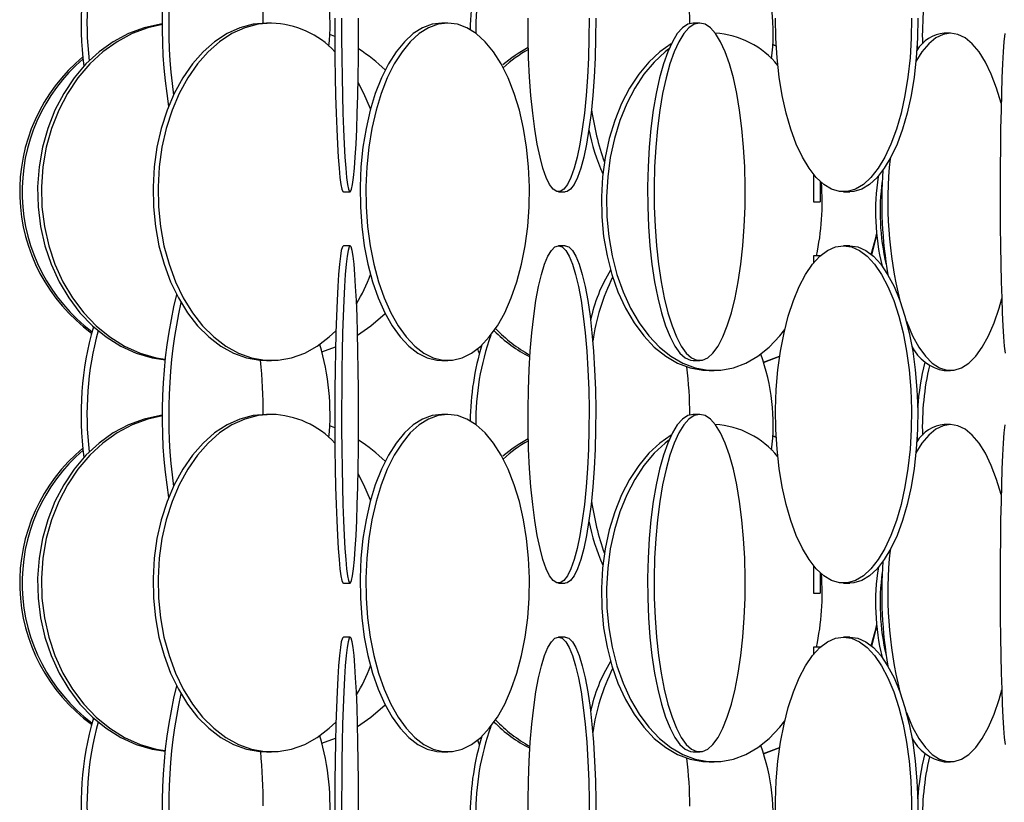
# Model space of a CAD drawing. Header units: millimetres. Extents: x 689 to 2936, y 194 to 2979.
# Tile 26 of 44: x 2384 to 2530, y 1389 to 1505. Entities that reach past the tile are written whole.
import ezdxf

# ---------------------------------------------------------------- set-up
doc = ezdxf.new("R2010")
doc.units = ezdxf.units.MM

msp = doc.modelspace()

# ---------------------------------------------------------------- linework, layer by layer
at = {"color": 7, "linetype": 'Continuous', "lineweight": 25}
for p, q in [((2421.49, 1504.49), (2420.75, 1504.49)), ((2447.61, 1504.49), (2446.74, 1504.49)), ((2484.97, 1504.49), (2484.01, 1504.49)), ((2430.88, 1502.5), (2430.13, 1502.8)), ((2522.16, 1502.99), (2521.23, 1502.99)), ((2496.32, 1501.09), (2495.82, 1501.29)), ((2496.32, 1501.06), (2495.82, 1501.27)), ((2517.2, 1501.1), (2517.22, 1500.52)), ((2501.83, 1482.08), (2501.83, 1477.99)), ((2502.83, 1481.01), (2502.83, 1477.99)), ((2432.14, 1479.49), (2433.14, 1479.49)), ((2464.04, 1479.49), (2465.03, 1479.49)), ((2506.3, 1479.49), (2507.22, 1479.49)), ((2501.83, 1477.99), (2502.83, 1477.99)), ((2433.14, 1471.49), (2432.14, 1471.49)), ((2465.03, 1471.49), (2464.04, 1471.49)), ((2507.22, 1471.49), (2506.3, 1471.49)), ((2502.83, 1469.99), (2501.83, 1469.99)), ((2501.83, 1469.99), (2501.83, 1468.9)), ((2502.83, 1469.99), (2502.83, 1469.96)), ((2428.96, 1455.75), (2430.98, 1456.52)), ((2420.75, 1454.49), (2421.49, 1454.49)), ((2446.74, 1454.49), (2447.61, 1454.49)), ((2484.01, 1454.49), (2484.97, 1454.49)), ((2494.44, 1454.19), (2496.84, 1455.11)), ((2486.37, 1452.99), (2487.14, 1452.99)), ((2521.23, 1452.99), (2522.16, 1452.99)), ((2421.49, 1446.49), (2420.75, 1446.49)), ((2447.61, 1446.49), (2446.74, 1446.49)), ((2484.97, 1446.49), (2484.01, 1446.49)), ((2430.88, 1444.5), (2430.13, 1444.8)), ((2522.16, 1444.99), (2521.23, 1444.99)), ((2496.32, 1443.09), (2495.82, 1443.29)), ((2496.32, 1443.06), (2495.82, 1443.27)), ((2517.2, 1443.1), (2517.22, 1442.52)), ((2501.83, 1424.08), (2501.83, 1419.99)), ((2502.83, 1423.01), (2502.83, 1419.99)), ((2432.14, 1421.49), (2433.14, 1421.49)), ((2464.04, 1421.49), (2465.03, 1421.49)), ((2506.3, 1421.49), (2507.22, 1421.49)), ((2501.83, 1419.99), (2502.83, 1419.99)), ((2433.14, 1413.49), (2432.14, 1413.49)), ((2465.03, 1413.49), (2464.04, 1413.49)), ((2507.22, 1413.49), (2506.3, 1413.49)), ((2502.83, 1411.99), (2501.83, 1411.99)), ((2501.83, 1411.99), (2501.83, 1410.9)), ((2502.83, 1411.99), (2502.83, 1411.96)), ((2428.96, 1397.75), (2430.98, 1398.52)), ((2494.44, 1396.19), (2496.84, 1397.11)), ((2420.75, 1396.49), (2421.49, 1396.49)), ((2446.74, 1396.49), (2447.61, 1396.49)), ((2484.01, 1396.49), (2484.97, 1396.49)), ((2486.37, 1394.99), (2487.14, 1394.99)), ((2521.23, 1394.99), (2522.16, 1394.99))]:
    msp.add_line(p, q, dxfattribs=at)
at = {"color": 7, "linetype": 'Continuous', "lineweight": 25, "flags": 128}
for points in [[(2430.88, 1505.23), (2430.88, 1502.27), (2430.9, 1499.34), (2430.94, 1496.48), (2431, 1493.74), (2431.07, 1491.14), (2431.16, 1488.74), (2431.26, 1486.55), (2431.37, 1484.62), (2431.5, 1482.96), (2431.63, 1481.61), (2431.77, 1480.58), (2431.92, 1479.88), (2432.07, 1479.53), (2432.14, 1479.49)], [(2431.88, 1505.23), (2431.88, 1502.27), (2431.9, 1499.34), (2431.94, 1496.48), (2432, 1493.74), (2432.07, 1491.14), (2432.16, 1488.74), (2432.26, 1486.55), (2432.37, 1484.62), (2432.5, 1482.96), (2432.63, 1481.61), (2432.77, 1480.58), (2432.92, 1479.88), (2433.06, 1479.53), (2433.21, 1479.53), (2433.36, 1479.88), (2433.51, 1480.58), (2433.65, 1481.61), (2433.78, 1482.96), (2433.91, 1484.62), (2434.02, 1486.55), (2434.12, 1488.74), (2434.21, 1491.14), (2434.28, 1493.74), (2434.34, 1496.48), (2434.37, 1499.34), (2434.4, 1502.27), (2434.4, 1505.23)], [(2468.57, 1505.23), (2468.56, 1502.27), (2468.48, 1499.34), (2468.33, 1496.48), (2468.13, 1493.74), (2467.87, 1491.14), (2467.56, 1488.74), (2467.2, 1486.55), (2466.79, 1484.62), (2466.35, 1482.96), (2465.87, 1481.61), (2465.37, 1480.58), (2464.85, 1479.88), (2464.31, 1479.53), (2463.78, 1479.53), (2463.24, 1479.88), (2462.72, 1480.58), (2462.22, 1481.61), (2461.74, 1482.96), (2461.3, 1484.62), (2460.89, 1486.55), (2460.53, 1488.74), (2460.22, 1491.14), (2459.96, 1493.74), (2459.75, 1496.48), (2459.61, 1499.34), (2459.53, 1502.27), (2459.52, 1505.23)], [(2469.55, 1505.23), (2469.54, 1502.27), (2469.46, 1499.34), (2469.32, 1496.48), (2469.12, 1493.74), (2468.86, 1491.14), (2468.54, 1488.74), (2468.18, 1486.55), (2467.78, 1484.62), (2467.33, 1482.96), (2466.85, 1481.61), (2466.35, 1480.58), (2465.83, 1479.88), (2465.3, 1479.53), (2465.03, 1479.49)], [(2516.37, 1505.23), (2516.34, 1502.27), (2516.16, 1499.34), (2515.85, 1496.48), (2515.4, 1493.74), (2514.82, 1491.14), (2514.13, 1488.74), (2513.32, 1486.55), (2512.41, 1484.62), (2511.42, 1482.96), (2510.36, 1481.61), (2509.24, 1480.58), (2508.08, 1479.88), (2506.9, 1479.53), (2505.7, 1479.53), (2504.52, 1479.88), (2503.36, 1480.58), (2502.24, 1481.61), (2501.18, 1482.96), (2500.19, 1484.62), (2499.28, 1486.55), (2498.48, 1488.74), (2497.78, 1491.14), (2497.2, 1493.74), (2496.75, 1496.48), (2496.44, 1499.34), (2496.26, 1502.27), (2496.23, 1505.23)], [(2517.29, 1505.23), (2517.25, 1502.27), (2517.08, 1499.34), (2516.76, 1496.48), (2516.31, 1493.74), (2515.74, 1491.14), (2515.04, 1488.74), (2514.23, 1486.55), (2513.33, 1484.62), (2512.34, 1482.96), (2511.28, 1481.61), (2510.16, 1480.58), (2509, 1479.88), (2507.81, 1479.53), (2507.22, 1479.49)], [(2405.32, 1504.35), (2405.01, 1504.31), (2402.61, 1503.79), (2400.27, 1502.92), (2398.03, 1501.73), (2395.92, 1500.22), (2393.98, 1498.43), (2392.22, 1496.36), (2390.68, 1494.06), (2389.37, 1491.56), (2388.32, 1488.88), (2387.54, 1486.08), (2387.03, 1483.18), (2386.81, 1480.23), (2386.89, 1477.27), (2387.25, 1474.34), (2387.89, 1471.48), (2388.81, 1468.74), (2389.99, 1466.14), (2391.42, 1463.74), (2393.07, 1461.55), (2394.93, 1459.62), (2396.95, 1457.96), (2399.13, 1456.61), (2401.42, 1455.58), (2403.8, 1454.88), (2405.7, 1454.58)], [(2405.32, 1504.27), (2403.17, 1503.79), (2400.83, 1502.92), (2398.59, 1501.73), (2396.48, 1500.22), (2394.54, 1498.43), (2392.78, 1496.36), (2391.24, 1494.06), (2389.94, 1491.56), (2388.88, 1488.88), (2388.1, 1486.08), (2387.6, 1483.18), (2387.38, 1480.23), (2387.45, 1477.27), (2387.81, 1474.34), (2388.46, 1471.48), (2389.38, 1468.74), (2390.56, 1466.14), (2391.98, 1463.74), (2393.64, 1461.55), (2395.49, 1459.62), (2397.52, 1457.96), (2399.7, 1456.61), (2401.99, 1455.58), (2404.37, 1454.88), (2405.7, 1454.65)], [(2420.75, 1504.49), (2418.76, 1504.31), (2416.8, 1503.79), (2414.89, 1502.92), (2413.06, 1501.73), (2411.34, 1500.22), (2409.76, 1498.43), (2408.33, 1496.36), (2407.07, 1494.06), (2406, 1491.56), (2405.15, 1488.88), (2404.51, 1486.08), (2404.1, 1483.18), (2403.92, 1480.23), (2403.98, 1477.27), (2404.27, 1474.34), (2404.8, 1471.48), (2405.55, 1468.74), (2406.51, 1466.14), (2407.68, 1463.74), (2409.02, 1461.55), (2410.53, 1459.62), (2412.19, 1457.96), (2413.96, 1456.61), (2415.84, 1455.58), (2417.78, 1454.88), (2419.76, 1454.53), (2420.75, 1454.49)], [(2421.49, 1504.49), (2419.5, 1504.31), (2417.54, 1503.79), (2415.63, 1502.92), (2413.8, 1501.73), (2412.08, 1500.22), (2410.5, 1498.43), (2409.07, 1496.36), (2407.81, 1494.06), (2406.74, 1491.56), (2405.88, 1488.88), (2405.25, 1486.08), (2404.83, 1483.18), (2404.66, 1480.23), (2404.72, 1477.27), (2405.01, 1474.34), (2405.54, 1471.48), (2406.29, 1468.74), (2407.25, 1466.14), (2408.41, 1463.74), (2409.76, 1461.55), (2411.27, 1459.62), (2412.93, 1457.96), (2414.7, 1456.61), (2416.57, 1455.58), (2418.51, 1454.88), (2420.5, 1454.53), (2422.49, 1454.53), (2424.47, 1454.88), (2426.41, 1455.58), (2428.28, 1456.61), (2430.06, 1457.96), (2431.04, 1458.89)], [(2446.74, 1504.49), (2445.3, 1504.31), (2443.89, 1503.79), (2442.51, 1502.92), (2441.2, 1501.73), (2439.96, 1500.22), (2438.82, 1498.43), (2437.79, 1496.36), (2436.88, 1494.06), (2436.12, 1491.56), (2435.5, 1488.88), (2435.04, 1486.08), (2434.74, 1483.18), (2434.61, 1480.23), (2434.66, 1477.27), (2434.87, 1474.34), (2435.25, 1471.48), (2435.79, 1468.74), (2436.48, 1466.14), (2437.32, 1463.74), (2438.29, 1461.55), (2439.38, 1459.62), (2440.57, 1457.96), (2441.85, 1456.61), (2443.2, 1455.58), (2444.59, 1454.88), (2446.02, 1454.53), (2446.74, 1454.49)], [(2447.61, 1504.49), (2446.18, 1504.31), (2444.76, 1503.79), (2443.39, 1502.92), (2442.07, 1501.73), (2440.84, 1500.22), (2439.69, 1498.43), (2438.66, 1496.36), (2437.76, 1494.06), (2436.99, 1491.56), (2436.37, 1488.88), (2435.91, 1486.08), (2435.62, 1483.18), (2435.49, 1480.23), (2435.53, 1477.27), (2435.74, 1474.34), (2436.12, 1471.48), (2436.66, 1468.74), (2437.36, 1466.14), (2438.19, 1463.74), (2439.16, 1461.55), (2440.25, 1459.62), (2441.44, 1457.96), (2442.72, 1456.61), (2444.07, 1455.58), (2445.47, 1454.88), (2446.89, 1454.53), (2448.33, 1454.53), (2449.76, 1454.88), (2451.16, 1455.58), (2452.5, 1456.61), (2453.78, 1457.96), (2454.97, 1459.62), (2456.06, 1461.55), (2457.03, 1463.74), (2457.87, 1466.14), (2458.56, 1468.74), (2459.1, 1471.48), (2459.48, 1474.34), (2459.69, 1477.27), (2459.74, 1480.23), (2459.61, 1483.18), (2459.31, 1486.08), (2458.85, 1488.88), (2458.24, 1491.56), (2457.47, 1494.06), (2456.56, 1496.36), (2455.53, 1498.43), (2454.39, 1500.22), (2453.15, 1501.73), (2451.84, 1502.92), (2450.46, 1503.79), (2449.05, 1504.31), (2447.61, 1504.49)], [(2484.01, 1504.49), (2483.21, 1504.31), (2482.42, 1503.79), (2481.65, 1502.92), (2480.92, 1501.73), (2480.23, 1500.22), (2479.59, 1498.43), (2479.02, 1496.36), (2478.51, 1494.06), (2478.08, 1491.56), (2477.74, 1488.88), (2477.48, 1486.08), (2477.32, 1483.18), (2477.25, 1480.23), (2477.27, 1477.27), (2477.39, 1474.34), (2477.6, 1471.48), (2477.9, 1468.74), (2478.29, 1466.14), (2478.76, 1463.74), (2479.3, 1461.55), (2479.9, 1459.62), (2480.57, 1457.96), (2481.28, 1456.61), (2482.03, 1455.58), (2482.81, 1454.88), (2483.61, 1454.53), (2484.01, 1454.49)], [(2484.97, 1504.49), (2484.17, 1504.31), (2483.38, 1503.79), (2482.61, 1502.92), (2481.88, 1501.73), (2481.19, 1500.22), (2480.55, 1498.43), (2479.98, 1496.36), (2479.47, 1494.06), (2479.05, 1491.56), (2478.7, 1488.88), (2478.45, 1486.08), (2478.28, 1483.18), (2478.21, 1480.23), (2478.23, 1477.27), (2478.35, 1474.34), (2478.56, 1471.48), (2478.86, 1468.74), (2479.25, 1466.14), (2479.72, 1463.74), (2480.26, 1461.55), (2480.87, 1459.62), (2481.53, 1457.96), (2482.24, 1456.61), (2482.99, 1455.58), (2483.77, 1454.88), (2484.57, 1454.53), (2485.37, 1454.53), (2486.16, 1454.88), (2486.94, 1455.58), (2487.69, 1456.61), (2488.41, 1457.96), (2489.07, 1459.62), (2489.68, 1461.55), (2490.22, 1463.74), (2490.69, 1466.14), (2491.07, 1468.74), (2491.37, 1471.48), (2491.58, 1474.34), (2491.7, 1477.27), (2491.73, 1480.23), (2491.66, 1483.18), (2491.49, 1486.08), (2491.23, 1488.88), (2490.89, 1491.56), (2490.46, 1494.06), (2489.96, 1496.36), (2489.38, 1498.43), (2488.75, 1500.22), (2488.06, 1501.73), (2487.32, 1502.92), (2486.56, 1503.79), (2485.77, 1504.31), (2484.97, 1504.49)], [(2522.16, 1502.99), (2521.07, 1502.81), (2519.99, 1502.29), (2518.94, 1501.42), (2517.93, 1500.23), (2517.03, 1498.8)], [(2529.67, 1492.62), (2529, 1494.86), (2528.21, 1496.93), (2527.34, 1498.72), (2526.39, 1500.23), (2525.39, 1501.42), (2524.34, 1502.29), (2523.26, 1502.81), (2522.16, 1502.99)], [(2530.19, 1502.92), (2530.08, 1501.73), (2529.97, 1500.22), (2529.88, 1498.43), (2529.79, 1496.36), (2529.71, 1494.06), (2529.65, 1491.56), (2529.59, 1488.88), (2529.56, 1486.08), (2529.53, 1483.18), (2529.52, 1480.23), (2529.52, 1477.27), (2529.54, 1474.34), (2529.57, 1471.48), (2529.62, 1468.74), (2529.68, 1466.14), (2529.75, 1463.74), (2529.83, 1461.55), (2529.92, 1459.62), (2530.02, 1457.96), (2530.13, 1456.61), (2530.25, 1455.58)], [(2480.74, 1501.39), (2479.07, 1500.23), (2477.44, 1498.72), (2475.94, 1496.93), (2474.58, 1494.86), (2473.38, 1492.56), (2472.37, 1490.06), (2471.56, 1487.38), (2470.95, 1484.58), (2470.56, 1481.68), (2470.39, 1478.73), (2470.45, 1475.77), (2470.73, 1472.84), (2471.23, 1469.98), (2471.94, 1467.24), (2472.85, 1464.64), (2473.96, 1462.24), (2475.24, 1460.05), (2476.67, 1458.12), (2478.24, 1456.46), (2479.93, 1455.11), (2481.7, 1454.08), (2483.54, 1453.38), (2485.42, 1453.03), (2486.37, 1452.99)], [(2480.41, 1500.67), (2479.84, 1500.23), (2478.21, 1498.72), (2476.7, 1496.93), (2475.35, 1494.86), (2474.15, 1492.56), (2473.14, 1490.06), (2472.33, 1487.38), (2471.72, 1484.58), (2471.33, 1481.68), (2471.16, 1478.73), (2471.22, 1475.77), (2471.5, 1472.84), (2472, 1469.98), (2472.71, 1467.24), (2473.62, 1464.64), (2474.73, 1462.24), (2476.01, 1460.05), (2477.44, 1458.12), (2479.01, 1456.46), (2480.7, 1455.11), (2482.47, 1454.08), (2484.31, 1453.38), (2486.19, 1453.03), (2488.09, 1453.03), (2489.97, 1453.38), (2491.81, 1454.08), (2493.59, 1455.11), (2495.27, 1456.46), (2496.84, 1458.12), (2497.59, 1459.07)], [(2436.17, 1491.76), (2435.18, 1494.06), (2434.32, 1495.69)], [(2511.42, 1481.52), (2511.4, 1481.68), (2511.39, 1481.73)], [(2510.42, 1470.19), (2511.13, 1472.84), (2511.21, 1473.19)], [(2510.48, 1470.14), (2511.2, 1472.84), (2511.23, 1472.97)], [(2432.14, 1471.49), (2431.99, 1471.31), (2431.84, 1470.79), (2431.7, 1469.92), (2431.56, 1468.73), (2431.43, 1467.22), (2431.32, 1465.43), (2431.21, 1463.36), (2431.11, 1461.06), (2431.03, 1458.56), (2430.97, 1455.88), (2430.92, 1453.08), (2430.89, 1450.18), (2430.88, 1447.23), (2430.88, 1444.27), (2430.9, 1441.34), (2430.94, 1438.48), (2431, 1435.74), (2431.07, 1433.14), (2431.16, 1430.74), (2431.26, 1428.55), (2431.37, 1426.62), (2431.5, 1424.96), (2431.63, 1423.61), (2431.77, 1422.58), (2431.92, 1421.88), (2432.07, 1421.53), (2432.14, 1421.49)], [(2433.14, 1471.49), (2432.99, 1471.31), (2432.84, 1470.79), (2432.7, 1469.92), (2432.56, 1468.73), (2432.43, 1467.22), (2432.31, 1465.43), (2432.21, 1463.36), (2432.11, 1461.06), (2432.03, 1458.56), (2431.97, 1455.88), (2431.92, 1453.08), (2431.89, 1450.18), (2431.88, 1447.23), (2431.88, 1444.27), (2431.9, 1441.34), (2431.94, 1438.48), (2432, 1435.74), (2432.07, 1433.14), (2432.16, 1430.74), (2432.26, 1428.55), (2432.37, 1426.62), (2432.5, 1424.96), (2432.63, 1423.61), (2432.77, 1422.58), (2432.92, 1421.88), (2433.06, 1421.53), (2433.21, 1421.53), (2433.36, 1421.88), (2433.51, 1422.58), (2433.65, 1423.61), (2433.78, 1424.96), (2433.91, 1426.62), (2434.02, 1428.55), (2434.12, 1430.74), (2434.21, 1433.14), (2434.28, 1435.74), (2434.34, 1438.48), (2434.37, 1441.34), (2434.4, 1444.27), (2434.4, 1447.23), (2434.39, 1450.18), (2434.36, 1453.08), (2434.31, 1455.88), (2434.24, 1458.56), (2434.17, 1461.06), (2434.07, 1463.36), (2433.96, 1465.43), (2433.84, 1467.22), (2433.72, 1468.73), (2433.58, 1469.92), (2433.44, 1470.79), (2433.29, 1471.31), (2433.14, 1471.49)], [(2464.04, 1471.49), (2464.58, 1471.31), (2465.11, 1470.79), (2465.62, 1469.92), (2466.11, 1468.73), (2466.57, 1467.22), (2467, 1465.43), (2467.39, 1463.36), (2467.72, 1461.06), (2468.01, 1458.56), (2468.24, 1455.88), (2468.41, 1453.08), (2468.52, 1450.18), (2468.57, 1447.23), (2468.56, 1444.27), (2468.48, 1441.34), (2468.33, 1438.48), (2468.13, 1435.74), (2467.87, 1433.14), (2467.56, 1430.74), (2467.2, 1428.55), (2466.79, 1426.62), (2466.35, 1424.96), (2465.87, 1423.61), (2465.37, 1422.58), (2464.85, 1421.88), (2464.31, 1421.53), (2463.78, 1421.53), (2463.24, 1421.88), (2462.72, 1422.58), (2462.22, 1423.61), (2461.74, 1424.96), (2461.3, 1426.62), (2460.89, 1428.55), (2460.53, 1430.74), (2460.22, 1433.14), (2459.96, 1435.74), (2459.75, 1438.48), (2459.61, 1441.34), (2459.53, 1444.27), (2459.52, 1447.23), (2459.57, 1450.18), (2459.68, 1453.08), (2459.85, 1455.88), (2460.08, 1458.56), (2460.36, 1461.06), (2460.7, 1463.36), (2461.09, 1465.43), (2461.51, 1467.22), (2461.98, 1468.73), (2462.47, 1469.92), (2462.98, 1470.79), (2463.51, 1471.31), (2464.04, 1471.49)], [(2465.03, 1471.49), (2465.56, 1471.31), (2466.09, 1470.79), (2466.61, 1469.92), (2467.1, 1468.73), (2467.56, 1467.22), (2467.98, 1465.43), (2468.37, 1463.36), (2468.71, 1461.06), (2468.99, 1458.56), (2469.22, 1455.88), (2469.4, 1453.08), (2469.51, 1450.18), (2469.55, 1447.23), (2469.54, 1444.27), (2469.46, 1441.34), (2469.32, 1438.48), (2469.12, 1435.74), (2468.86, 1433.14), (2468.54, 1430.74), (2468.18, 1428.55), (2467.78, 1426.62), (2467.33, 1424.96), (2466.85, 1423.61), (2466.35, 1422.58), (2465.83, 1421.88), (2465.3, 1421.53), (2465.03, 1421.49)], [(2506.3, 1471.49), (2507.49, 1471.31), (2508.67, 1470.79), (2509.81, 1469.92), (2510.9, 1468.73), (2511.93, 1467.22), (2512.88, 1465.43), (2513.74, 1463.36), (2514.49, 1461.06), (2515.12, 1458.56), (2515.64, 1455.88), (2516.02, 1453.08), (2516.27, 1450.18), (2516.37, 1447.23), (2516.34, 1444.27), (2516.16, 1441.34), (2515.85, 1438.48), (2515.4, 1435.74), (2514.82, 1433.14), (2514.13, 1430.74), (2513.32, 1428.55), (2512.41, 1426.62), (2511.42, 1424.96), (2510.36, 1423.61), (2509.24, 1422.58), (2508.08, 1421.88), (2506.9, 1421.53), (2505.7, 1421.53), (2504.52, 1421.88), (2503.36, 1422.58), (2502.24, 1423.61), (2501.18, 1424.96), (2500.19, 1426.62), (2499.28, 1428.55), (2498.48, 1430.74), (2497.78, 1433.14), (2497.2, 1435.74), (2496.75, 1438.48), (2496.44, 1441.34), (2496.26, 1444.27), (2496.23, 1447.23), (2496.33, 1450.18), (2496.58, 1453.08), (2496.96, 1455.88), (2497.48, 1458.56), (2498.11, 1461.06), (2498.87, 1463.36), (2499.72, 1465.43), (2500.67, 1467.22), (2501.7, 1468.73), (2502.79, 1469.92), (2503.93, 1470.79), (2505.11, 1471.31), (2506.3, 1471.49)], [(2507.22, 1471.49), (2508.41, 1471.31), (2509.58, 1470.79), (2510.72, 1469.92), (2511.82, 1468.73), (2512.84, 1467.22), (2513.79, 1465.43), (2514.65, 1463.36), (2515.4, 1461.06), (2516.04, 1458.56), (2516.55, 1455.88), (2516.94, 1453.08), (2517.18, 1450.18), (2517.29, 1447.23), (2517.25, 1444.27), (2517.08, 1441.34), (2516.76, 1438.48), (2516.31, 1435.74), (2515.74, 1433.14), (2515.04, 1430.74), (2514.23, 1428.55), (2513.33, 1426.62), (2512.34, 1424.96), (2511.28, 1423.61), (2510.16, 1422.58), (2509, 1421.88), (2507.81, 1421.53), (2507.22, 1421.49)], [(2515.62, 1460.29), (2515.71, 1460.05), (2516.54, 1458.12), (2517.45, 1456.46), (2518.43, 1455.11), (2519.46, 1454.08), (2520.52, 1453.38), (2521.61, 1453.03), (2522.71, 1453.03), (2523.8, 1453.38), (2524.87, 1454.08), (2525.9, 1455.11), (2526.87, 1456.46), (2527.78, 1458.12), (2528.62, 1460.05), (2529.36, 1462.24), (2529.75, 1463.65)], [(2434.25, 1458.24), (2436.23, 1459.62), (2438.34, 1461.45)], [(2452.31, 1455.49), (2452.18, 1455.88), (2452.06, 1456.23)], [(2494.44, 1454.21), (2496.78, 1455.11), (2496.85, 1455.14)], [(2405.32, 1446.35), (2405.01, 1446.31), (2402.61, 1445.79), (2400.27, 1444.92), (2398.03, 1443.73), (2395.92, 1442.22), (2393.98, 1440.43), (2392.22, 1438.36), (2390.68, 1436.06), (2389.37, 1433.56), (2388.32, 1430.88), (2387.54, 1428.08), (2387.03, 1425.18), (2386.81, 1422.23), (2386.89, 1419.27), (2387.25, 1416.34), (2387.89, 1413.48), (2388.81, 1410.74), (2389.99, 1408.14), (2391.42, 1405.74), (2393.07, 1403.55), (2394.93, 1401.62), (2396.95, 1399.96), (2399.13, 1398.61), (2401.42, 1397.58), (2403.8, 1396.88), (2405.7, 1396.58)], [(2405.32, 1446.27), (2403.17, 1445.79), (2400.83, 1444.92), (2398.59, 1443.73), (2396.48, 1442.22), (2394.54, 1440.43), (2392.78, 1438.36), (2391.24, 1436.06), (2389.94, 1433.56), (2388.88, 1430.88), (2388.1, 1428.08), (2387.6, 1425.18), (2387.38, 1422.23), (2387.45, 1419.27), (2387.81, 1416.34), (2388.46, 1413.48), (2389.38, 1410.74), (2390.56, 1408.14), (2391.98, 1405.74), (2393.64, 1403.55), (2395.49, 1401.62), (2397.52, 1399.96), (2399.7, 1398.61), (2401.99, 1397.58), (2404.37, 1396.88), (2405.7, 1396.65)], [(2420.75, 1446.49), (2418.76, 1446.31), (2416.8, 1445.79), (2414.89, 1444.92), (2413.06, 1443.73), (2411.34, 1442.22), (2409.76, 1440.43), (2408.33, 1438.36), (2407.07, 1436.06), (2406, 1433.56), (2405.15, 1430.88), (2404.51, 1428.08), (2404.1, 1425.18), (2403.92, 1422.23), (2403.98, 1419.27), (2404.27, 1416.34), (2404.8, 1413.48), (2405.55, 1410.74), (2406.51, 1408.14), (2407.68, 1405.74), (2409.02, 1403.55), (2410.53, 1401.62), (2412.19, 1399.96), (2413.96, 1398.61), (2415.84, 1397.58), (2417.78, 1396.88), (2419.76, 1396.53), (2420.75, 1396.49)], [(2421.49, 1446.49), (2419.5, 1446.31), (2417.54, 1445.79), (2415.63, 1444.92), (2413.8, 1443.73), (2412.08, 1442.22), (2410.5, 1440.43), (2409.07, 1438.36), (2407.81, 1436.06), (2406.74, 1433.56), (2405.88, 1430.88), (2405.25, 1428.08), (2404.83, 1425.18), (2404.66, 1422.23), (2404.72, 1419.27), (2405.01, 1416.34), (2405.54, 1413.48), (2406.29, 1410.74), (2407.25, 1408.14), (2408.41, 1405.74), (2409.76, 1403.55), (2411.27, 1401.62), (2412.93, 1399.96), (2414.7, 1398.61), (2416.57, 1397.58), (2418.51, 1396.88), (2420.5, 1396.53), (2422.49, 1396.53), (2424.47, 1396.88), (2426.41, 1397.58), (2428.28, 1398.61), (2430.06, 1399.96), (2431.04, 1400.89)], [(2446.74, 1446.49), (2445.3, 1446.31), (2443.89, 1445.79), (2442.51, 1444.92), (2441.2, 1443.73), (2439.96, 1442.22), (2438.82, 1440.43), (2437.79, 1438.36), (2436.88, 1436.06), (2436.12, 1433.56), (2435.5, 1430.88), (2435.04, 1428.08), (2434.74, 1425.18), (2434.61, 1422.23), (2434.66, 1419.27), (2434.87, 1416.34), (2435.25, 1413.48), (2435.79, 1410.74), (2436.48, 1408.14), (2437.32, 1405.74), (2438.29, 1403.55), (2439.38, 1401.62), (2440.57, 1399.96), (2441.85, 1398.61), (2443.2, 1397.58), (2444.59, 1396.88), (2446.02, 1396.53), (2446.74, 1396.49)], [(2447.61, 1446.49), (2446.18, 1446.31), (2444.76, 1445.79), (2443.39, 1444.92), (2442.07, 1443.73), (2440.84, 1442.22), (2439.69, 1440.43), (2438.66, 1438.36), (2437.76, 1436.06), (2436.99, 1433.56), (2436.37, 1430.88), (2435.91, 1428.08), (2435.62, 1425.18), (2435.49, 1422.23), (2435.53, 1419.27), (2435.74, 1416.34), (2436.12, 1413.48), (2436.66, 1410.74), (2437.36, 1408.14), (2438.19, 1405.74), (2439.16, 1403.55), (2440.25, 1401.62), (2441.44, 1399.96), (2442.72, 1398.61), (2444.07, 1397.58), (2445.47, 1396.88), (2446.89, 1396.53), (2448.33, 1396.53), (2449.76, 1396.88), (2451.16, 1397.58), (2452.5, 1398.61), (2453.78, 1399.96), (2454.97, 1401.62), (2456.06, 1403.55), (2457.03, 1405.74), (2457.87, 1408.14), (2458.56, 1410.74), (2459.1, 1413.48), (2459.48, 1416.34), (2459.69, 1419.27), (2459.74, 1422.23), (2459.61, 1425.18), (2459.31, 1428.08), (2458.85, 1430.88), (2458.24, 1433.56), (2457.47, 1436.06), (2456.56, 1438.36), (2455.53, 1440.43), (2454.39, 1442.22), (2453.15, 1443.73), (2451.84, 1444.92), (2450.46, 1445.79), (2449.05, 1446.31), (2447.61, 1446.49)], [(2484.01, 1446.49), (2483.21, 1446.31), (2482.42, 1445.79), (2481.65, 1444.92), (2480.92, 1443.73), (2480.23, 1442.22), (2479.59, 1440.43), (2479.02, 1438.36), (2478.51, 1436.06), (2478.08, 1433.56), (2477.74, 1430.88), (2477.48, 1428.08), (2477.32, 1425.18), (2477.25, 1422.23), (2477.27, 1419.27), (2477.39, 1416.34), (2477.6, 1413.48), (2477.9, 1410.74), (2478.29, 1408.14), (2478.76, 1405.74), (2479.3, 1403.55), (2479.9, 1401.62), (2480.57, 1399.96), (2481.28, 1398.61), (2482.03, 1397.58), (2482.81, 1396.88), (2483.61, 1396.53), (2484.01, 1396.49)], [(2484.97, 1446.49), (2484.17, 1446.31), (2483.38, 1445.79), (2482.61, 1444.92), (2481.88, 1443.73), (2481.19, 1442.22), (2480.55, 1440.43), (2479.98, 1438.36), (2479.47, 1436.06), (2479.05, 1433.56), (2478.7, 1430.88), (2478.45, 1428.08), (2478.28, 1425.18), (2478.21, 1422.23), (2478.23, 1419.27), (2478.35, 1416.34), (2478.56, 1413.48), (2478.86, 1410.74), (2479.25, 1408.14), (2479.72, 1405.74), (2480.26, 1403.55), (2480.87, 1401.62), (2481.53, 1399.96), (2482.24, 1398.61), (2482.99, 1397.58), (2483.77, 1396.88), (2484.57, 1396.53), (2485.37, 1396.53), (2486.16, 1396.88), (2486.94, 1397.58), (2487.69, 1398.61), (2488.41, 1399.96), (2489.07, 1401.62), (2489.68, 1403.55), (2490.22, 1405.74), (2490.69, 1408.14), (2491.07, 1410.74), (2491.37, 1413.48), (2491.58, 1416.34), (2491.7, 1419.27), (2491.73, 1422.23), (2491.66, 1425.18), (2491.49, 1428.08), (2491.23, 1430.88), (2490.89, 1433.56), (2490.46, 1436.06), (2489.96, 1438.36), (2489.38, 1440.43), (2488.75, 1442.22), (2488.06, 1443.73), (2487.32, 1444.92), (2486.56, 1445.79), (2485.77, 1446.31), (2484.97, 1446.49)], [(2522.16, 1444.99), (2521.07, 1444.81), (2519.99, 1444.29), (2518.94, 1443.42), (2517.93, 1442.23), (2517.03, 1440.8)], [(2529.67, 1434.62), (2529, 1436.86), (2528.21, 1438.93), (2527.34, 1440.72), (2526.39, 1442.23), (2525.39, 1443.42), (2524.34, 1444.29), (2523.26, 1444.81), (2522.16, 1444.99)], [(2530.19, 1444.92), (2530.08, 1443.73), (2529.97, 1442.22), (2529.88, 1440.43), (2529.79, 1438.36), (2529.71, 1436.06), (2529.65, 1433.56), (2529.59, 1430.88), (2529.56, 1428.08), (2529.53, 1425.18), (2529.52, 1422.23), (2529.52, 1419.27), (2529.54, 1416.34), (2529.57, 1413.48), (2529.62, 1410.74), (2529.68, 1408.14), (2529.75, 1405.74), (2529.83, 1403.55), (2529.92, 1401.62), (2530.02, 1399.96), (2530.13, 1398.61), (2530.25, 1397.58)], [(2480.74, 1443.39), (2479.07, 1442.23), (2477.44, 1440.72), (2475.94, 1438.93), (2474.58, 1436.86), (2473.38, 1434.56), (2472.37, 1432.06), (2471.56, 1429.38), (2470.95, 1426.58), (2470.56, 1423.68), (2470.39, 1420.73), (2470.45, 1417.77), (2470.73, 1414.84), (2471.23, 1411.98), (2471.94, 1409.24), (2472.85, 1406.64), (2473.96, 1404.24), (2475.24, 1402.05), (2476.67, 1400.12), (2478.24, 1398.46), (2479.93, 1397.11), (2481.7, 1396.08), (2483.54, 1395.38), (2485.42, 1395.03), (2486.37, 1394.99)], [(2480.41, 1442.67), (2479.84, 1442.23), (2478.21, 1440.72), (2476.7, 1438.93), (2475.35, 1436.86), (2474.15, 1434.56), (2473.14, 1432.06), (2472.33, 1429.38), (2471.72, 1426.58), (2471.33, 1423.68), (2471.16, 1420.73), (2471.22, 1417.77), (2471.5, 1414.84), (2472, 1411.98), (2472.71, 1409.24), (2473.62, 1406.64), (2474.73, 1404.24), (2476.01, 1402.05), (2477.44, 1400.12), (2479.01, 1398.46), (2480.7, 1397.11), (2482.47, 1396.08), (2484.31, 1395.38), (2486.19, 1395.03), (2488.09, 1395.03), (2489.97, 1395.38), (2491.81, 1396.08), (2493.59, 1397.11), (2495.27, 1398.46), (2496.84, 1400.12), (2497.59, 1401.07)], [(2436.17, 1433.76), (2435.18, 1436.06), (2434.32, 1437.69)], [(2511.42, 1423.52), (2511.4, 1423.68), (2511.39, 1423.73)], [(2510.42, 1412.19), (2511.13, 1414.84), (2511.21, 1415.19)], [(2510.48, 1412.14), (2511.2, 1414.84), (2511.23, 1414.97)], [(2432.14, 1413.49), (2431.99, 1413.31), (2431.84, 1412.79), (2431.7, 1411.92), (2431.56, 1410.73), (2431.43, 1409.22), (2431.32, 1407.43), (2431.21, 1405.36), (2431.11, 1403.06), (2431.03, 1400.56), (2430.97, 1397.88), (2430.92, 1395.08), (2430.89, 1392.18), (2430.88, 1389.23), (2430.88, 1386.27)], [(2433.14, 1413.49), (2432.99, 1413.31), (2432.84, 1412.79), (2432.7, 1411.92), (2432.56, 1410.73), (2432.43, 1409.22), (2432.31, 1407.43), (2432.21, 1405.36), (2432.11, 1403.06), (2432.03, 1400.56), (2431.97, 1397.88), (2431.92, 1395.08), (2431.89, 1392.18), (2431.88, 1389.23), (2431.88, 1386.27)], [(2434.4, 1386.27), (2434.4, 1389.23), (2434.39, 1392.18), (2434.36, 1395.08), (2434.31, 1397.88), (2434.24, 1400.56), (2434.17, 1403.06), (2434.07, 1405.36), (2433.96, 1407.43), (2433.84, 1409.22), (2433.72, 1410.73), (2433.58, 1411.92), (2433.44, 1412.79), (2433.29, 1413.31), (2433.14, 1413.49)], [(2459.53, 1386.27), (2459.52, 1389.23), (2459.57, 1392.18), (2459.68, 1395.08), (2459.85, 1397.88), (2460.08, 1400.56), (2460.36, 1403.06), (2460.7, 1405.36), (2461.09, 1407.43), (2461.51, 1409.22), (2461.98, 1410.73), (2462.47, 1411.92), (2462.98, 1412.79), (2463.51, 1413.31), (2464.04, 1413.49)], [(2464.04, 1413.49), (2464.58, 1413.31), (2465.11, 1412.79), (2465.62, 1411.92), (2466.11, 1410.73), (2466.57, 1409.22), (2467, 1407.43), (2467.39, 1405.36), (2467.72, 1403.06), (2468.01, 1400.56), (2468.24, 1397.88), (2468.41, 1395.08), (2468.52, 1392.18), (2468.57, 1389.23), (2468.56, 1386.27)], [(2465.03, 1413.49), (2465.56, 1413.31), (2466.09, 1412.79), (2466.61, 1411.92), (2467.1, 1410.73), (2467.56, 1409.22), (2467.98, 1407.43), (2468.37, 1405.36), (2468.71, 1403.06), (2468.99, 1400.56), (2469.22, 1397.88), (2469.4, 1395.08), (2469.51, 1392.18), (2469.55, 1389.23), (2469.54, 1386.27)], [(2496.26, 1386.27), (2496.23, 1389.23), (2496.33, 1392.18), (2496.58, 1395.08), (2496.96, 1397.88), (2497.48, 1400.56), (2498.11, 1403.06), (2498.87, 1405.36), (2499.72, 1407.43), (2500.67, 1409.22), (2501.7, 1410.73), (2502.79, 1411.92), (2503.93, 1412.79), (2505.11, 1413.31), (2506.3, 1413.49)], [(2506.3, 1413.49), (2507.49, 1413.31), (2508.67, 1412.79), (2509.81, 1411.92), (2510.9, 1410.73), (2511.93, 1409.22), (2512.88, 1407.43), (2513.74, 1405.36), (2514.49, 1403.06), (2515.12, 1400.56), (2515.64, 1397.88), (2516.02, 1395.08), (2516.27, 1392.18), (2516.37, 1389.23), (2516.34, 1386.27)], [(2507.22, 1413.49), (2508.41, 1413.31), (2509.58, 1412.79), (2510.72, 1411.92), (2511.82, 1410.73), (2512.84, 1409.22), (2513.79, 1407.43), (2514.65, 1405.36), (2515.4, 1403.06), (2516.04, 1400.56), (2516.55, 1397.88), (2516.94, 1395.08), (2517.18, 1392.18), (2517.29, 1389.23), (2517.25, 1386.27)], [(2515.62, 1402.29), (2515.71, 1402.05), (2516.54, 1400.12), (2517.45, 1398.46), (2518.43, 1397.11), (2519.46, 1396.08), (2520.52, 1395.38), (2521.61, 1395.03), (2522.71, 1395.03), (2523.8, 1395.38), (2524.87, 1396.08), (2525.9, 1397.11), (2526.87, 1398.46), (2527.78, 1400.12), (2528.62, 1402.05), (2529.36, 1404.24), (2529.75, 1405.65)], [(2434.25, 1400.24), (2436.23, 1401.62), (2438.34, 1403.45)], [(2452.31, 1397.49), (2452.18, 1397.88), (2452.06, 1398.23)], [(2494.44, 1396.21), (2496.78, 1397.11), (2496.85, 1397.14)]]:
    msp.add_lwpolyline(points, dxfattribs=at)
at = {"color": 7, "linetype": 'Continuous', "lineweight": 25}
for centre, radius, start, end in [((2482.28, 1504.29), 77.02, 166.5028, 189.0716), ((2484.79, 1504.35), 78.55, 167.6984, 187.712), ((2440.89, 1504.46), 47.63, 164.1381, 187.6539), ((2441.95, 1504.48), 47.82, 164.9725, 186.6809), ((2490.55, 1503.26), 38.79, 160.5016, 180.4136), ((2394.62, 1504.51), 35.55, 354.4319, 16.9094), ((2490.77, 1503.15), 39.82, 163.0211, 179.4678), ((2334.59, 1504.56), 85.67, 359.9421, 5.3315), ((2465.6, 1503), 30.27, 352.7406, 20.1418), ((2407.56, 1503.16), 75.98, 0.958, 6.3209), ((2558.72, 1502.53), 40.74, 166.9832, 181.5737), ((2421.12, 1491.16), 13.33, 42.873, 88.4109), ((2486.47, 1490.05), 12.97, 38.9772, 86.4277), ((2521.79, 1497.57), 5.45, 95.8419, 148.1695), ((2469.17, 1482.58), 20.64, 117.7343, 130.4606), ((2410.09, 1479.51), 25.94, 129.6818, 233.8979), ((2421.09, 1479.71), 24.81, 45.9343, 57.5851), ((2469.8, 1482.44), 20.82, 119.4421, 132.1518), ((2410.47, 1479.51), 25.96, 130.6621, 233.0462), ((2510.23, 1497.65), 41.73, 188.152, 199.2582), ((2499.28, 1494.82), 31.35, 191.2961, 203.8547), ((2574.01, 1477.99), 61.14, 174.0018, 193.8198), ((2544.74, 1476.49), 33.7, 171.0374, 193.7482), ((2575.36, 1477.95), 63.4, 175.7394, 189.8024), ((2464.71, 1477.99), 38.42, 347.9798, 4.2674), ((2545.55, 1476.49), 33.83, 172.2101, 193.2069), ((2410.63, 1476.83), 27.29, 329.2949, 339.3844), ((2491.41, 1455.73), 23.1, 148.3167, 168.3196), ((2500.63, 1452.72), 31.86, 153.7099, 171.6447), ((2482.28, 1446.29), 77.02, 166.5028, 189.0716), ((2484.79, 1446.35), 78.55, 167.6984, 187.712), ((2440.89, 1446.46), 47.63, 164.1381, 187.6539), ((2441.95, 1446.48), 47.82, 164.9725, 186.6809), ((2469.28, 1473.59), 20.86, 224.818, 242.9298), ((2470.03, 1473.87), 21.21, 223.7433, 241.192), ((2490.55, 1445.26), 38.79, 160.5016, 180.4136), ((2394.62, 1446.51), 35.55, 354.4319, 16.9094), ((2490.77, 1445.15), 39.82, 163.0211, 179.4678), ((2522.3, 1459.4), 6.5, 205.4101, 260.5463), ((2334.58, 1446.56), 85.67, 359.9435, 5.3277), ((2465.6, 1445), 30.27, 352.7406, 20.1418), ((2556.42, 1444.76), 39.24, 166.0316, 176.0047), ((2407.56, 1445.16), 75.98, 0.958, 6.3209), ((2558.72, 1444.53), 40.74, 166.9832, 181.5737), ((2421.12, 1433.16), 13.33, 42.873, 88.4109), ((2486.47, 1432.05), 12.97, 38.9772, 86.4277), ((2521.79, 1439.57), 5.45, 95.8419, 148.1695), ((2421.09, 1421.71), 24.81, 45.9343, 57.5851), ((2469.17, 1424.58), 20.64, 117.7343, 130.4606), ((2469.8, 1424.44), 20.82, 119.4421, 132.1518), ((2410.09, 1421.51), 25.94, 129.6818, 233.8979), ((2410.47, 1421.51), 25.96, 130.6621, 233.0462), ((2510.23, 1439.65), 41.73, 188.152, 199.2582), ((2499.28, 1436.82), 31.35, 191.2961, 203.8547), ((2574.01, 1419.99), 61.14, 174.0018, 193.8198), ((2544.74, 1418.49), 33.7, 170.9004, 193.7485), ((2575.36, 1419.95), 63.4, 175.7394, 189.8024), ((2464.71, 1419.99), 38.42, 347.9812, 4.2674), ((2545.55, 1418.49), 33.83, 172.2101, 193.2069), ((2410.63, 1418.83), 27.29, 329.2949, 339.3844), ((2491.41, 1397.73), 23.1, 148.3167, 168.3196), ((2500.63, 1394.72), 31.86, 153.7099, 171.6447), ((2482.28, 1388.29), 77.02, 166.5028, 189.0716), ((2484.79, 1388.35), 78.55, 167.6984, 187.712), ((2440.89, 1388.46), 47.63, 164.1381, 187.6539), ((2441.95, 1388.48), 47.82, 164.9725, 186.6809), ((2490.55, 1387.26), 38.79, 160.5016, 180.4136), ((2469.28, 1415.59), 20.86, 224.818, 242.9298), ((2470.03, 1415.87), 21.21, 223.7433, 241.192), ((2394.62, 1388.51), 35.55, 354.4319, 16.9094), ((2490.77, 1387.15), 39.82, 163.0211, 179.4678), ((2522.3, 1401.4), 6.5, 205.4101, 260.5463), ((2465.6, 1387), 30.27, 352.7406, 20.1418), ((2334.59, 1388.56), 85.67, 359.9421, 5.3315), ((2556.42, 1386.76), 39.24, 166.0316, 176.0047), ((2558.72, 1386.53), 40.74, 166.9832, 181.5737), ((2407.56, 1387.16), 75.98, 0.958, 6.3209)]:
    msp.add_arc(centre, radius, start, end, dxfattribs=at)

doc.saveas('drawing.dxf')
